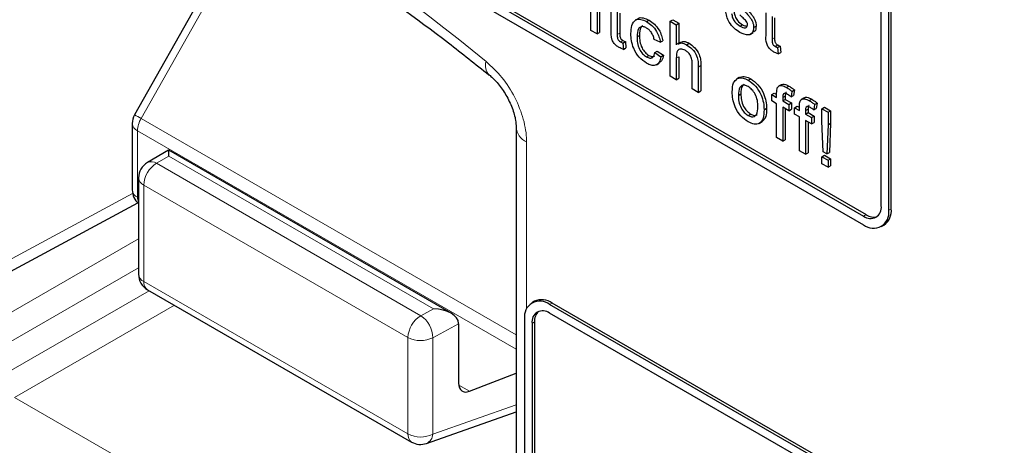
# Paper-space layout 'Blatt4' of a CAD drawing. Header units: millimetres. Extents: x 5 to 418, y 2 to 292.
# Tile 13 of 86: x 137.16 to 142.7, y 145.44 to 147.84. Entities that reach past the tile are written whole.
import ezdxf

# ---------------------------------------------------------------- set-up
doc = ezdxf.new("R2010")
doc.units = ezdxf.units.MM

psp = doc.layouts.new('Blatt4')

# ---------------------------------------------------------------- linework, layer by layer
at = {"color": 7, "linetype": 'Continuous', "lineweight": 25}
for p, q in [((134.8379, 150.7637), (141.9089, 146.6816)), ((136.648, 149.7677), (141.9089, 146.7306)), ((136.6622, 149.7758), (141.9231, 146.7388)), ((142.0503, 146.7633), (142.0503, 149.0496)), ((142.0645, 146.7715), (142.0645, 149.0578)), ((138.4588, 148.462), (137.8042, 147.3014)), ((142.0079, 146.7878), (142.0079, 148.2903)), ((140.3733, 147.7767), (140.3733, 148.0034)), ((140.4078, 147.9835), (140.4078, 147.7568)), ((140.4219, 147.9917), (140.4219, 147.765)), ((140.4877, 147.7744), (140.4877, 147.9016)), ((140.5221, 147.8817), (140.5221, 147.753)), ((140.5363, 147.8735), (140.5363, 147.7612)), ((141.3592, 147.7486), (141.3592, 147.8758)), ((141.3937, 147.8559), (141.3937, 147.7273)), ((141.4078, 147.8478), (141.4078, 147.7354)), ((140.6388, 147.8429), (140.6229, 147.8338)), ((140.6867, 147.8265), (140.7009, 147.8346)), ((140.8198, 147.8292), (140.8339, 147.8374)), ((140.8198, 147.5189), (140.8198, 147.8292)), ((140.8198, 147.8292), (140.8542, 147.8093)), ((140.8339, 147.8374), (140.8684, 147.8175)), ((140.8542, 147.8093), (140.8684, 147.8175)), ((140.8542, 147.8093), (140.8542, 147.696)), ((140.8684, 147.8175), (140.8684, 147.7054)), ((141.2131, 147.8011), (141.2272, 147.8092)), ((141.2896, 147.7932), (141.3038, 147.8013)), ((140.4078, 147.7568), (140.3733, 147.7767)), ((140.4078, 147.7568), (140.4219, 147.765)), ((140.633, 147.7403), (140.6472, 147.7485)), ((141.2708, 147.7545), (141.2867, 147.7637)), ((140.5396, 147.7125), (140.5538, 147.7207)), ((140.5531, 147.7057), (140.5673, 147.7138)), ((140.5531, 147.7057), (140.5566, 147.6703)), ((140.5566, 147.6703), (140.5707, 147.6785)), ((140.5673, 147.7138), (140.5707, 147.6785)), ((140.764, 147.7103), (140.7295, 147.7262)), ((140.764, 147.7103), (140.7781, 147.7184)), ((140.8758, 147.7097), (140.8599, 147.7005)), ((140.9118, 147.6965), (140.9259, 147.7047)), ((141.4112, 147.6867), (141.4253, 147.6949)), ((141.4247, 147.6799), (141.4388, 147.6881)), ((141.4247, 147.6799), (141.4281, 147.6445)), ((141.4388, 147.6881), (141.4423, 147.6527)), ((140.6856, 147.6282), (140.6997, 147.6364)), ((140.733, 147.6526), (140.7471, 147.6608)), ((140.733, 147.6526), (140.7674, 147.6287)), ((140.7471, 147.6608), (140.7815, 147.6369)), ((140.7674, 147.6287), (140.7815, 147.6369)), ((140.8684, 147.6289), (140.8684, 147.5072)), ((141.4281, 147.6445), (141.4423, 147.6527)), ((140.742, 147.5837), (140.7579, 147.5929)), ((140.8542, 147.6207), (140.8542, 147.4991)), ((140.9438, 147.4473), (140.9438, 147.5883)), ((140.9782, 147.5704), (140.9782, 147.4275)), ((140.9924, 147.5786), (140.9924, 147.4356)), ((140.8542, 147.4991), (140.8198, 147.5189)), ((141.2087, 147.512), (141.1928, 147.5028)), ((141.1986, 147.506), (141.2128, 147.5142)), ((140.8542, 147.4991), (140.8684, 147.5072)), ((141.2587, 147.4962), (141.2729, 147.5044)), ((141.4454, 147.4712), (141.4295, 147.462)), ((141.4745, 147.4552), (141.4886, 147.4634)), ((140.9782, 147.4275), (140.9438, 147.4473)), ((140.9782, 147.4275), (140.9924, 147.4356)), ((141.2035, 147.4109), (141.2177, 147.4191)), ((141.3916, 147.4156), (141.4057, 147.4237)), ((141.3916, 147.3798), (141.3916, 147.4156)), ((141.3916, 147.4156), (141.4191, 147.3997)), ((141.4057, 147.4237), (141.4191, 147.416)), ((141.4191, 147.3997), (141.4191, 147.4227)), ((141.4536, 147.399), (141.4677, 147.4072)), ((141.4677, 147.4072), (141.4677, 147.388)), ((141.505, 147.4337), (141.5001, 147.4027)), ((141.5001, 147.4027), (141.5142, 147.4108)), ((141.505, 147.4337), (141.5191, 147.4419)), ((141.5191, 147.4419), (141.5142, 147.4108)), ((141.4191, 147.3639), (141.3916, 147.3798)), ((141.4191, 147.1729), (141.4191, 147.3639)), ((141.4536, 147.399), (141.4536, 147.3798)), ((141.4536, 147.3798), (141.4677, 147.388)), ((141.4536, 147.3798), (141.488, 147.3599)), ((141.4677, 147.388), (141.5022, 147.3681)), ((141.488, 147.3599), (141.5022, 147.3681)), ((141.488, 147.3599), (141.488, 147.3241)), ((141.5022, 147.3681), (141.5022, 147.3323)), ((141.5197, 147.3416), (141.5339, 147.3498)), ((141.5339, 147.3498), (141.5473, 147.342)), ((141.5473, 147.3257), (141.5473, 147.3488)), ((141.5736, 147.3972), (141.5577, 147.3881)), ((141.6026, 147.3813), (141.6168, 147.3894)), ((141.6331, 147.3597), (141.6282, 147.3287)), ((141.6331, 147.3597), (141.6473, 147.3679)), ((141.6473, 147.3679), (141.6424, 147.3369)), ((141.2587, 147.2973), (141.2729, 147.3055)), ((141.3482, 147.3304), (141.3623, 147.3386)), ((141.488, 147.3241), (141.4536, 147.344)), ((141.4536, 147.344), (141.4536, 147.153)), ((141.4677, 147.3358), (141.4677, 147.1612)), ((141.488, 147.3241), (141.5022, 147.3323)), ((141.5197, 147.3058), (141.5197, 147.3416)), ((141.5197, 147.3416), (141.5473, 147.3257)), ((141.5473, 147.2899), (141.5197, 147.3058)), ((141.5473, 147.0989), (141.5473, 147.2899)), ((141.5817, 147.325), (141.5959, 147.3332)), ((141.5817, 147.325), (141.5817, 147.3058)), ((141.5817, 147.3058), (141.5959, 147.314)), ((141.5817, 147.3058), (141.6162, 147.2859)), ((141.5959, 147.3332), (141.5959, 147.314)), ((141.5959, 147.314), (141.6303, 147.2941)), ((141.6162, 147.2859), (141.6303, 147.2941)), ((141.6282, 147.3287), (141.6424, 147.3369)), ((141.6303, 147.2941), (141.6303, 147.2583)), ((141.6741, 147.336), (141.6882, 147.3442)), ((141.6741, 147.2657), (141.6741, 147.336)), ((141.6741, 147.336), (141.7085, 147.3161)), ((141.6882, 147.3442), (141.7227, 147.3243)), ((141.7085, 147.3161), (141.7227, 147.3243)), ((141.7085, 147.3161), (141.7085, 147.2458)), ((141.7227, 147.3243), (141.7227, 147.2539)), ((137.7913, 147.2522), (137.7913, 146.8778)), ((141.3209, 147.2528), (141.3368, 147.262)), ((141.6162, 147.2501), (141.5817, 147.27)), ((141.5817, 147.27), (141.5817, 147.0791)), ((141.5959, 147.2618), (141.5959, 147.0872)), ((141.6162, 147.2859), (141.6162, 147.2501)), ((141.6162, 147.2501), (141.6303, 147.2583)), ((141.681, 147.0934), (141.6741, 147.2657)), ((141.7085, 147.2458), (141.7017, 147.0814)), ((141.7085, 147.2458), (141.7227, 147.2539)), ((141.7227, 147.2539), (141.7158, 147.0896)), ((139.9529, 147.231), (139.9529, 144.663)), ((141.4536, 147.153), (141.4191, 147.1729)), ((141.4536, 147.153), (141.4677, 147.1612)), ((137.9961, 147.1014), (137.8767, 147.0325)), ((139.586, 146.1837), (137.9962, 147.1014)), ((141.5817, 147.0791), (141.5473, 147.0989)), ((141.5817, 147.0791), (141.5959, 147.0872)), ((141.6741, 147.0655), (141.6882, 147.0737)), ((141.7017, 147.0814), (141.681, 147.0934)), ((141.6882, 147.0737), (141.7227, 147.0538)), ((141.7017, 147.0814), (141.7158, 147.0896)), ((141.6741, 147.0257), (141.6741, 147.0655)), ((141.6741, 147.0655), (141.7085, 147.0456)), ((141.7085, 147.0059), (141.6741, 147.0257)), ((141.7085, 147.0456), (141.7227, 147.0538)), ((141.7085, 147.0456), (141.7085, 147.0059)), ((141.7085, 147.0059), (141.7227, 147.014)), ((141.7227, 147.0538), (141.7227, 147.014)), ((137.8267, 146.9459), (137.8267, 146.4027)), ((136.9998, 146.3618), (137.8232, 146.8046)), ((142.0089, 146.6717), (142.0231, 146.6799)), ((137.8767, 146.3161), (139.3641, 145.4574)), ((140.0553, 146.2505), (140.0412, 146.2423)), ((142.7009, 144.771), (140.1553, 146.2406)), ((142.6867, 144.7629), (140.1412, 146.2324)), ((142.6867, 144.7139), (140.1412, 146.1834)), ((139.9997, 146.1507), (139.9997, 145.0076)), ((140.0422, 146.1262), (140.0422, 144.9831)), ((140.0563, 146.1344), (140.0563, 144.9912)), ((139.6287, 146.1237), (139.6287, 145.7901)), ((139.6899, 145.7434), (139.9529, 145.8451)), ((139.4472, 145.4497), (139.9529, 145.6275))]:
    psp.add_line(p, q, dxfattribs=at)
at = {"color": 7, "linetype": 'Continuous', "lineweight": 18}
for p, q in [((138.4959, 148.4417), (137.8413, 147.2811)), ((140.5221, 147.753), (140.5363, 147.7612)), ((141.3937, 147.7273), (141.4078, 147.7354)), ((140.8542, 147.6207), (140.8684, 147.6289)), ((140.9782, 147.5704), (140.9924, 147.5786)), ((137.8413, 147.2811), (139.9529, 146.0622)), ((137.8206, 147.2114), (139.9529, 145.9805)), ((137.8206, 147.2114), (137.8206, 146.837)), ((140.0114, 147.1493), (140.0114, 146.209)), ((137.9974, 147.0683), (137.9279, 147.0282)), ((139.4872, 146.2083), (137.9974, 147.0683)), ((137.9279, 147.0282), (139.4153, 146.1696)), ((139.3433, 146.0464), (137.856, 146.905)), ((137.856, 146.905), (137.856, 146.3618)), ((137.044, 146.4549), (137.7933, 146.8578)), ((137.8206, 146.837), (137.8267, 146.8335)), ((141.9089, 146.7306), (141.9231, 146.7388)), ((142.0503, 146.7633), (142.0645, 146.7715)), ((136.9872, 146.1176), (137.8267, 146.6022)), ((137.8267, 146.4389), (137.0579, 145.9951)), ((137.856, 146.3618), (139.3433, 145.5032)), ((137.0579, 145.8318), (137.8867, 146.3103)), ((140.1412, 146.2324), (140.1553, 146.2406)), ((138.0281, 146.2286), (137.1286, 145.7094)), ((139.4153, 146.1696), (139.4872, 146.2083)), ((140.0422, 146.1262), (140.0563, 146.1344)), ((139.6287, 146.1237), (139.4835, 146.0457)), ((139.3433, 145.5032), (139.3433, 146.0464)), ((139.4835, 146.0457), (139.4835, 145.5025)), ((139.6295, 145.7783), (139.6899, 145.7434)), ((137.1286, 145.7094), (139.9243, 144.0954)), ((139.4835, 145.5025), (139.9529, 145.6676))]:
    psp.add_line(p, q, dxfattribs=at)
for centre, radius, start, end in [((133.6728, 140.2401), 9.567, 50.30384, 69.70154), ((139.8522, 147.5775), 0.0728, 160.8676, 224.0624), ((137.3721, 146.4655), 0.941, 60.0865, 62.6603), ((137.8392, 147.2557), 0.048, 184.1293, 247.1908), ((137.9648, 147.2065), 0.1443, 148.8563, 178.0435), ((140.0485, 147.2377), 0.0958, 183.6006, 247.2434), ((138.0091, 146.8982), 0.1533, 121.9772, 177.4454), ((137.8986, 146.9853), 0.052, 55.6476, 114.8655), ((137.8759, 146.9502), 0.0494, 185.0787, 246.2415), ((137.8392, 146.8812), 0.048, 184.1293, 247.1908), ((137.8847, 146.8347), 0.0641, 177.9594, 205.2133), ((137.8759, 146.407), 0.0494, 185.0787, 246.2415), ((137.906, 146.3569), 0.0503, 174.3555, 234.3323), ((139.4965, 146.0396), 0.1533, 121.9772, 177.4454), ((139.3299, 146.0418), 0.1537, 1.4471, 56.2436), ((139.4141, 146.1833), 0.1541, 242.6565, 296.7662), ((139.3934, 145.4983), 0.0503, 174.3555, 234.3323), ((139.4141, 145.6401), 0.1541, 242.6565, 296.7662), ((139.4217, 145.5061), 0.062, 294.3783, 356.6373)]:
    psp.add_arc(centre, radius, start, end, dxfattribs=at)
at = {"color": 7, "linetype": 'Continuous', "lineweight": 25}
for centre, radius, start, end in [((137.8913, 147.2522), 0.1, 150.5774, 180), ((137.9267, 146.9459), 0.1, 119.9972, 180), ((137.8913, 146.8778), 0.1, 180, 229.7258), ((141.9476, 146.778), 0.0611, 230.7967, 9.214), ((141.9641, 146.7493), 0.0873, 230.7967, 9.214), ((141.9653, 146.7994), 0.0739, 235.1435, 285.9932), ((141.9665, 146.7607), 0.0986, 305.0133, 6.2988), ((137.9267, 146.4027), 0.1, 180, 240.0027), ((140.086, 146.1647), 0.0873, 50.7967, 189.214), ((140.0967, 146.1588), 0.1006, 54.3824, 114.3071), ((140.1025, 146.136), 0.0611, 50.7967, 189.214), ((140.1299, 146.1406), 0.0739, 134.0045, 184.8598), ((139.4141, 145.544), 0.1, 240.0027, 289.3798)]:
    psp.add_arc(centre, radius, start, end, dxfattribs=at)
for centre, major_axis, ratio, start_param, end_param in [((137.9962, 146.986), (0, 0.1155), 0.015248, 5.50652, 6.274383), ((139.486, 146.1259), (0.1427, -0.0022), 0.577293, 0.017527, 1.570871), ((139.5579, 146.1646), (-0.05, 0.0866), 0.577206, 3.92692, 3.944678), ((139.7006, 145.8302), (0.0513, 0.0858), 0.587369, 2.36515, 3.78643)]:
    psp.add_ellipse(centre, major_axis=major_axis, ratio=ratio, start_param=start_param, end_param=end_param, dxfattribs=at)
for points, knots in [([(137.0671, 149.1058), (137.1622, 149.0712), (137.4389, 148.9704), (137.9037, 148.7618), (138.4602, 148.4637), (139.0177, 148.113), (139.4645, 147.7929), (139.7235, 147.5874), (139.7994, 147.5272)], [0, 0, 0, 0, 0.106109, 0.308603, 0.511101, 0.713584, 0.916095, 1, 1, 1, 1]), ([(141.2101, 147.9103), (141.228, 147.8947), (141.2503, 147.8752), (141.2739, 147.8449), (141.2832, 147.8276), (141.2888, 147.8095), (141.2894, 147.7986), (141.2896, 147.7932)], [0, 0, 0, 0, 0.500446, 0.625396, 0.750274, 0.875069, 1, 1, 1, 1]), ([(141.2242, 147.9185), (141.2421, 147.9029), (141.2644, 147.8834), (141.288, 147.8531), (141.2973, 147.8358), (141.303, 147.8177), (141.3035, 147.8068), (141.3038, 147.8013)], [0, 0, 0, 0, 0.500446, 0.625396, 0.750274, 0.875069, 1, 1, 1, 1]), ([(140.639, 147.8427), (140.6391, 147.8429), (140.6447, 147.8511), (140.6683, 147.8488), (140.69, 147.8394), (140.7009, 147.8346)], [0, 0, 0, 0, 0.011465, 0.505148, 1, 1, 1, 1]), ([(141.2127, 147.7655), (141.2018, 147.7724), (141.1802, 147.7861), (141.1523, 147.8194), (141.1368, 147.856), (141.133, 147.8774), (141.1312, 147.8881)], [0, 0, 0, 0, 0.280739, 0.559297, 0.779311, 1, 1, 1, 1]), ([(141.1656, 147.8722), (141.167, 147.8643), (141.1698, 147.8484), (141.1865, 147.819), (141.203, 147.8079), (141.2131, 147.8011)], [0, 0, 0, 0, 0.281314, 0.561069, 1, 1, 1, 1]), ([(141.1798, 147.8804), (141.1812, 147.8724), (141.1839, 147.8566), (141.2006, 147.8272), (141.2172, 147.816), (141.2272, 147.8092)], [0, 0, 0, 0, 0.281314, 0.561069, 1, 1, 1, 1]), ([(141.2434, 147.8342), (141.2375, 147.8401), (141.2269, 147.8508), (141.2159, 147.8603), (141.2111, 147.8645)], [0, 0, 0, 0, 0.559788, 1, 1, 1, 1]), ([(140.5986, 147.7591), (140.5995, 147.7751), (140.6012, 147.8069), (140.6206, 147.8381), (140.6531, 147.842), (140.6755, 147.8317), (140.6867, 147.8265)], [0, 0, 0, 0, 0.280838, 0.55968, 0.779579, 1, 1, 1, 1]), ([(140.6869, 147.7905), (140.6806, 147.7936), (140.6681, 147.7997), (140.6516, 147.7975), (140.6348, 147.7815), (140.6338, 147.7573), (140.633, 147.7403)], [0, 0, 0, 0, 0.187089, 0.37388, 0.56073, 1, 1, 1, 1]), ([(140.6649, 147.8026), (140.6614, 147.8), (140.6482, 147.7899), (140.6476, 147.766), (140.6472, 147.7485)], [0, 0, 0, 0, 0.265832, 1, 1, 1, 1]), ([(140.6867, 147.8265), (140.6969, 147.8198), (140.7173, 147.8064), (140.7424, 147.7745), (140.758, 147.7406), (140.762, 147.7204), (140.764, 147.7103)], [0, 0, 0, 0, 0.280267, 0.559439, 0.779535, 1, 1, 1, 1]), ([(140.7295, 147.7262), (140.7278, 147.7333), (140.7244, 147.7476), (140.7132, 147.7673), (140.7001, 147.782), (140.6913, 147.7877), (140.6869, 147.7905)], [0, 0, 0, 0, 0.280213, 0.559476, 0.779649, 1, 1, 1, 1]), ([(140.7009, 147.8346), (140.7111, 147.8279), (140.7314, 147.8146), (140.7565, 147.7826), (140.7722, 147.7488), (140.7761, 147.7286), (140.7781, 147.7184)], [0, 0, 0, 0, 0.280267, 0.559439, 0.779535, 1, 1, 1, 1]), ([(141.2896, 147.7932), (141.288, 147.7822), (141.2847, 147.7603), (141.2558, 147.746), (141.2291, 147.7581), (141.2127, 147.7655)], [0, 0, 0, 0, 0.279926, 0.560038, 1, 1, 1, 1]), ([(141.2131, 147.8011), (141.2184, 147.7982), (141.2289, 147.7926), (141.2428, 147.7905), (141.253, 147.796), (141.2545, 147.8047), (141.2552, 147.809)], [0, 0, 0, 0, 0.281188, 0.560952, 0.781095, 1, 1, 1, 1]), ([(141.2272, 147.8092), (141.2326, 147.8062), (141.2415, 147.8011), (141.2496, 147.8008), (141.2528, 147.8007)], [0, 0, 0, 0, 0.596492, 1, 1, 1, 1]), ([(141.2552, 147.809), (141.255, 147.8114), (141.2546, 147.8162), (141.2504, 147.8254), (141.2461, 147.8308), (141.2434, 147.8342)], [0, 0, 0, 0, 0.279757, 0.5598387, 1, 1, 1, 1]), ([(141.3038, 147.8013), (141.3026, 147.7896), (141.3009, 147.7723), (141.289, 147.7677), (141.2852, 147.7662)], [0, 0, 0, 0, 0.6790336, 1, 1, 1, 1]), ([(140.5323, 147.6809), (140.5269, 147.6843), (140.5161, 147.691), (140.5005, 147.7071), (140.4857, 147.7385), (140.4868, 147.7595), (140.4877, 147.7744)], [0, 0, 0, 0, 0.187433, 0.373821, 0.559462, 1, 1, 1, 1]), ([(140.5221, 147.753), (140.5217, 147.7458), (140.5211, 147.7368), (140.5265, 147.7247), (140.5317, 147.7174), (140.5365, 147.7145), (140.5396, 147.7125)], [0, 0, 0, 0, 0.499596, 0.625239, 0.750354, 1, 1, 1, 1]), ([(140.5363, 147.7612), (140.5358, 147.754), (140.5353, 147.7449), (140.5406, 147.7328), (140.5458, 147.7256), (140.5506, 147.7226), (140.5538, 147.7207)], [0, 0, 0, 0, 0.499596, 0.625239, 0.750354, 1, 1, 1, 1]), ([(140.6868, 147.5917), (140.6725, 147.6017), (140.644, 147.6216), (140.6135, 147.6723), (140.6002, 147.7196), (140.5991, 147.7459), (140.5986, 147.7591)], [0, 0, 0, 0, 0.279595, 0.558341, 0.778834, 1, 1, 1, 1]), ([(140.633, 147.7403), (140.6334, 147.7293), (140.6341, 147.7075), (140.6438, 147.673), (140.6635, 147.6436), (140.6782, 147.6333), (140.6856, 147.6282)], [0, 0, 0, 0, 0.281276, 0.560536, 0.78011, 1, 1, 1, 1]), ([(140.6472, 147.7485), (140.6475, 147.7375), (140.6482, 147.7156), (140.658, 147.6812), (140.6777, 147.6518), (140.6924, 147.6415), (140.6997, 147.6364)], [0, 0, 0, 0, 0.281276, 0.560536, 0.78011, 1, 1, 1, 1]), ([(141.4039, 147.6551), (141.3984, 147.6585), (141.3876, 147.6652), (141.3721, 147.6814), (141.3572, 147.7127), (141.3584, 147.7338), (141.3592, 147.7486)], [0, 0, 0, 0, 0.187433, 0.373821, 0.559462, 1, 1, 1, 1]), ([(141.4078, 147.7354), (141.4074, 147.7282), (141.4068, 147.7192), (141.4122, 147.7071), (141.4174, 147.6998), (141.4221, 147.6969), (141.4253, 147.6949)], [0, 0, 0, 0, 0.499596, 0.625239, 0.750354, 1, 1, 1, 1]), ([(140.5566, 147.6703), (140.5521, 147.6719), (140.5441, 147.6747), (140.5359, 147.679), (140.5323, 147.6809)], [0, 0, 0, 0, 0.560078, 1, 1, 1, 1]), ([(140.5396, 147.7125), (140.5421, 147.7111), (140.5467, 147.7087), (140.5512, 147.7066), (140.5531, 147.7057)], [0, 0, 0, 0, 0.559965, 1, 1, 1, 1]), ([(140.5538, 147.7207), (140.5563, 147.7193), (140.5608, 147.7168), (140.5653, 147.7148), (140.5673, 147.7138)], [0, 0, 0, 0, 0.559965, 1, 1, 1, 1]), ([(140.8629, 147.6991), (140.8692, 147.7028), (140.8827, 147.7105), (140.9017, 147.7014), (140.9118, 147.6965)], [0, 0, 0, 0, 0.470183, 1, 1, 1, 1]), ([(140.877, 147.7073), (140.8834, 147.7109), (140.8968, 147.7187), (140.9159, 147.7095), (140.9259, 147.7047)], [0, 0, 0, 0, 0.470183, 1, 1, 1, 1]), ([(140.9118, 147.6965), (140.9227, 147.6892), (140.9444, 147.6745), (140.9699, 147.6364), (140.9776, 147.6002), (140.978, 147.5804), (140.9782, 147.5704)], [0, 0, 0, 0, 0.280318, 0.55834, 0.778554, 1, 1, 1, 1]), ([(140.9259, 147.7047), (140.9368, 147.6973), (140.9585, 147.6827), (140.984, 147.6446), (140.9918, 147.6084), (140.9922, 147.5885), (140.9924, 147.5786)], [0, 0, 0, 0, 0.280318, 0.55834, 0.778554, 1, 1, 1, 1]), ([(141.3937, 147.7273), (141.3932, 147.72), (141.3927, 147.711), (141.398, 147.6989), (141.4033, 147.6917), (141.408, 147.6887), (141.4112, 147.6867)], [0, 0, 0, 0, 0.499596, 0.625239, 0.750354, 1, 1, 1, 1]), ([(141.4112, 147.6867), (141.4137, 147.6853), (141.4182, 147.6829), (141.4227, 147.6808), (141.4247, 147.6799)], [0, 0, 0, 0, 0.5599652, 1, 1, 1, 1]), ([(141.4253, 147.6949), (141.4278, 147.6935), (141.4324, 147.6911), (141.4368, 147.689), (141.4388, 147.6881)], [0, 0, 0, 0, 0.5599652, 1, 1, 1, 1]), ([(140.6856, 147.6282), (140.6923, 147.6251), (140.7058, 147.6188), (140.7263, 147.6244), (140.7304, 147.6419), (140.733, 147.6526)], [0, 0, 0, 0, 0.280899, 0.560906, 1, 1, 1, 1]), ([(140.7674, 147.6287), (140.7649, 147.6176), (140.7598, 147.5954), (140.7388, 147.5796), (140.713, 147.5788), (140.6955, 147.5874), (140.6868, 147.5917)], [0, 0, 0, 0, 0.280202, 0.55951, 0.779586, 1, 1, 1, 1]), ([(140.6997, 147.6364), (140.7066, 147.633), (140.7192, 147.6267), (140.7285, 147.631), (140.7328, 147.6329)], [0, 0, 0, 0, 0.548596, 1, 1, 1, 1]), ([(140.7815, 147.6369), (140.7793, 147.6253), (140.7755, 147.6058), (140.7621, 147.598), (140.7567, 147.5948)], [0, 0, 0, 0, 0.593899, 1, 1, 1, 1]), ([(140.9041, 147.6652), (140.8955, 147.6687), (140.8784, 147.6757), (140.8552, 147.6623), (140.8546, 147.6365), (140.8542, 147.6207)], [0, 0, 0, 0, 0.2802055, 0.5593196, 1, 1, 1, 1]), ([(140.9438, 147.5883), (140.9435, 147.596), (140.943, 147.6114), (140.9347, 147.6361), (140.9195, 147.6551), (140.9092, 147.6618), (140.9041, 147.6652)], [0, 0, 0, 0, 0.281222, 0.559777, 0.779378, 1, 1, 1, 1]), ([(141.4281, 147.6445), (141.4236, 147.6461), (141.4156, 147.6489), (141.4074, 147.6532), (141.4039, 147.6551)], [0, 0, 0, 0, 0.560078, 1, 1, 1, 1]), ([(139.7995, 147.5265), (139.8015, 147.5252), (139.817, 147.514), (139.8528, 147.4763), (139.8973, 147.4133), (139.9325, 147.34), (139.9508, 147.2732), (139.952, 147.2439), (139.9525, 147.2316)], [0, 0, 0, 0, 0.027249, 0.217947, 0.420667, 0.632806, 0.844533, 1, 1, 1, 1]), ([(141.2128, 147.5142), (141.223, 147.5165), (141.2412, 147.5206), (141.2632, 147.5093), (141.2729, 147.5044)], [0, 0, 0, 0, 0.5590331, 1, 1, 1, 1]), ([(141.1691, 147.4307), (141.1698, 147.4497), (141.1712, 147.4836), (141.1903, 147.4992), (141.1986, 147.506)], [0, 0, 0, 0, 0.560963, 1, 1, 1, 1]), ([(141.1986, 147.506), (141.2088, 147.5083), (141.227, 147.5124), (141.249, 147.5012), (141.2587, 147.4962)], [0, 0, 0, 0, 0.5590331, 1, 1, 1, 1]), ([(141.2587, 147.4604), (141.2524, 147.4635), (141.2398, 147.4695), (141.2233, 147.4672), (141.2059, 147.452), (141.2045, 147.4279), (141.2035, 147.4109)], [0, 0, 0, 0, 0.187137, 0.374025, 0.561097, 1, 1, 1, 1]), ([(141.2359, 147.472), (141.2325, 147.4695), (141.2192, 147.46), (141.2183, 147.4365), (141.2177, 147.4191)], [0, 0, 0, 0, 0.254643, 1, 1, 1, 1]), ([(141.2587, 147.4962), (141.2729, 147.4863), (141.3011, 147.4665), (141.3318, 147.4169), (141.3465, 147.3697), (141.3476, 147.3435), (141.3482, 147.3304)], [0, 0, 0, 0, 0.279556, 0.5586, 0.778991, 1, 1, 1, 1]), ([(141.3138, 147.3484), (141.3133, 147.3595), (141.3125, 147.3815), (141.3004, 147.416), (141.2808, 147.4449), (141.2661, 147.4553), (141.2587, 147.4604)], [0, 0, 0, 0, 0.281064, 0.560316, 0.780174, 1, 1, 1, 1]), ([(141.2729, 147.5044), (141.287, 147.4945), (141.3152, 147.4746), (141.3459, 147.4251), (141.3606, 147.3779), (141.3618, 147.3517), (141.3623, 147.3386)], [0, 0, 0, 0, 0.279556, 0.5586, 0.778991, 1, 1, 1, 1]), ([(141.4228, 147.4531), (141.4257, 147.4572), (141.4316, 147.4656), (141.4502, 147.4677), (141.4653, 147.46), (141.4745, 147.4552)], [0, 0, 0, 0, 0.2794581, 0.5596612, 1, 1, 1, 1]), ([(141.4458, 147.4708), (141.4461, 147.4712), (141.4497, 147.4753), (141.4647, 147.4752), (141.4796, 147.4679), (141.4886, 147.4634)], [0, 0, 0, 0, 0.041167, 0.414036, 1, 1, 1, 1]), ([(141.4886, 147.4634), (141.4944, 147.4598), (141.5046, 147.4534), (141.5147, 147.4454), (141.5191, 147.4419)], [0, 0, 0, 0, 0.559945, 1, 1, 1, 1]), ([(141.2587, 147.2615), (141.2443, 147.2716), (141.2155, 147.2918), (141.1843, 147.3427), (141.1707, 147.3907), (141.1696, 147.4173), (141.1691, 147.4307)], [0, 0, 0, 0, 0.279616, 0.558371, 0.778858, 1, 1, 1, 1]), ([(141.2035, 147.4109), (141.2039, 147.3997), (141.2048, 147.3774), (141.2163, 147.3424), (141.2364, 147.313), (141.2513, 147.3026), (141.2587, 147.2973)], [0, 0, 0, 0, 0.281129, 0.560384, 0.780159, 1, 1, 1, 1]), ([(141.2177, 147.4191), (141.2181, 147.4079), (141.2189, 147.3856), (141.2305, 147.3505), (141.2505, 147.3212), (141.2654, 147.3107), (141.2729, 147.3055)], [0, 0, 0, 0, 0.281129, 0.560384, 0.780159, 1, 1, 1, 1]), ([(141.4191, 147.4227), (141.4192, 147.4289), (141.4192, 147.4399), (141.4217, 147.449), (141.4228, 147.4531)], [0, 0, 0, 0, 0.56037, 1, 1, 1, 1]), ([(141.4808, 147.4158), (141.4765, 147.4181), (141.468, 147.4227), (141.4568, 147.4215), (141.454, 147.4104), (141.4537, 147.4028), (141.4536, 147.399)], [0, 0, 0, 0, 0.281469, 0.557719, 0.778516, 1, 1, 1, 1]), ([(141.4743, 147.428), (141.4734, 147.4279), (141.4695, 147.4275), (141.4683, 147.4181), (141.4679, 147.4108), (141.4677, 147.4072)], [0, 0, 0, 0, 0.131284, 0.564968, 1, 1, 1, 1]), ([(141.4745, 147.4552), (141.4802, 147.4517), (141.4905, 147.4453), (141.5006, 147.4372), (141.505, 147.4337)], [0, 0, 0, 0, 0.559945, 1, 1, 1, 1]), ([(141.5001, 147.4027), (141.4965, 147.4054), (141.4901, 147.4102), (141.4837, 147.4141), (141.4808, 147.4158)], [0, 0, 0, 0, 0.559924, 1, 1, 1, 1]), ([(141.5739, 147.3968), (141.5743, 147.3972), (141.5779, 147.4013), (141.5929, 147.4012), (141.6077, 147.3939), (141.6168, 147.3894)], [0, 0, 0, 0, 0.041167, 0.414036, 1, 1, 1, 1]), ([(141.2587, 147.2973), (141.2651, 147.2943), (141.2779, 147.2883), (141.2943, 147.2911), (141.3116, 147.3068), (141.3129, 147.3313), (141.3138, 147.3484)], [0, 0, 0, 0, 0.187044, 0.373945, 0.560983, 1, 1, 1, 1]), ([(141.5473, 147.3488), (141.5473, 147.3549), (141.5474, 147.3659), (141.5499, 147.3751), (141.5509, 147.3791)], [0, 0, 0, 0, 0.56037, 1, 1, 1, 1]), ([(141.5509, 147.3791), (141.5539, 147.3833), (141.5597, 147.3916), (141.5783, 147.3937), (141.5934, 147.386), (141.6026, 147.3813)], [0, 0, 0, 0, 0.2794581, 0.5596612, 1, 1, 1, 1]), ([(141.609, 147.3418), (141.6047, 147.3441), (141.5962, 147.3488), (141.585, 147.3475), (141.5821, 147.3364), (141.5819, 147.3288), (141.5817, 147.325)], [0, 0, 0, 0, 0.281469, 0.557719, 0.778516, 1, 1, 1, 1]), ([(141.6025, 147.354), (141.6016, 147.3539), (141.5977, 147.3535), (141.5965, 147.3442), (141.5961, 147.3368), (141.5959, 147.3332)], [0, 0, 0, 0, 0.131284, 0.564968, 1, 1, 1, 1]), ([(141.6026, 147.3813), (141.6084, 147.3777), (141.6186, 147.3713), (141.6287, 147.3633), (141.6331, 147.3597)], [0, 0, 0, 0, 0.559945, 1, 1, 1, 1]), ([(141.6168, 147.3894), (141.6225, 147.3858), (141.6328, 147.3794), (141.6428, 147.3714), (141.6473, 147.3679)], [0, 0, 0, 0, 0.559945, 1, 1, 1, 1]), ([(141.3482, 147.3304), (141.3477, 147.3138), (141.3468, 147.2807), (141.3258, 147.2503), (141.293, 147.2457), (141.2702, 147.2563), (141.2587, 147.2615)], [0, 0, 0, 0, 0.281033, 0.559513, 0.779602, 1, 1, 1, 1]), ([(141.2729, 147.3055), (141.2792, 147.3026), (141.2917, 147.2968), (141.3045, 147.2974), (141.3089, 147.3016), (141.3094, 147.3022)], [0, 0, 0, 0, 0.465388, 0.930416, 1, 1, 1, 1]), ([(141.3623, 147.3386), (141.3621, 147.3215), (141.3617, 147.2882), (141.3447, 147.2709), (141.3364, 147.2625)], [0, 0, 0, 0, 0.512915, 1, 1, 1, 1]), ([(141.6282, 147.3287), (141.6247, 147.3314), (141.6183, 147.3362), (141.6118, 147.3401), (141.609, 147.3418)], [0, 0, 0, 0, 0.559924, 1, 1, 1, 1])]:
    psp.add_open_spline(points, degree=3, knots=knots, dxfattribs=at)
at = {"color": 7, "linetype": 'Continuous', "lineweight": 18}
psp.add_open_spline([(140.0114, 147.1493), (140.0114, 147.1522), (140.0111, 147.1918), (139.9979, 147.2758), (139.9488, 147.3998), (139.8752, 147.5164), (139.814, 147.5731), (139.7834, 147.6014)], degree=3, knots=[0, 0, 0, 0, 0.019366, 0.264509, 0.509654, 0.754828, 1, 1, 1, 1], dxfattribs=at)

doc.saveas('drawing.dxf')
